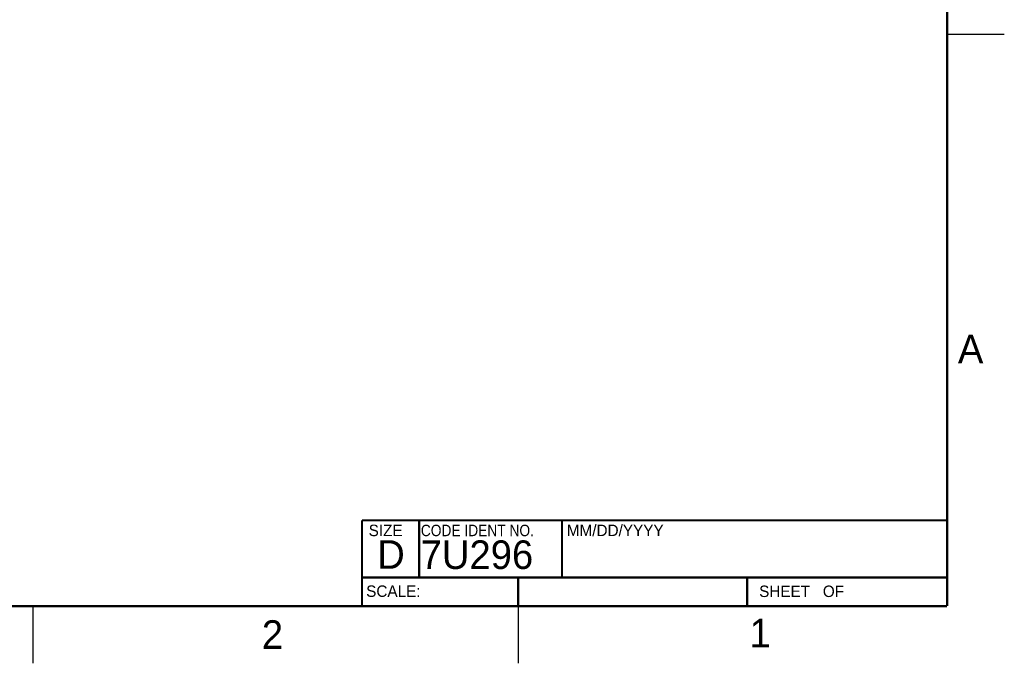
# Model space of a CAD drawing. Header units: inches. Extents: x 0 to 34, y 0 to 22.
# Tile 28 of 41: x 25.4 to 34, y 0 to 5.6. Entities that reach past the tile are written whole.
import ezdxf

# ---------------------------------------------------------------- set-up
doc = ezdxf.new("R2010")
doc.units = ezdxf.units.IN
doc.header["$LTSCALE"] = 1.87
doc.header["$MEASUREMENT"] = 0
doc.layers.get('0').update_dxf_attribs({"linetype": 'CONTINUOUS'})
doc.styles.add('TEXTSTYLE_2', font='txt')
doc.styles.add('TEXTSTYLE_3', font='txt', dxfattribs={"width": 0.9})

msp = doc.modelspace()

# ---------------------------------------------------------------- linework, layer by layer
at = {"color": 2, "linetype": 'CONTINUOUS'}
for p, q in [((33.5, 5.5), (34, 5.5)), ((25.5, 0.5), (25.5, 0)), ((29.75, 0), (29.75, 0.5))]:
    msp.add_line(p, q, dxfattribs=at)
at = {"color": 7, "linetype": 'CONTINUOUS', "const_width": 0.02}
for points in [[(33.5, 0.5), (33.5, 21.5)], [(28.38, 1.25), (33.5, 1.25)], [(28.38, 1.25), (28.38, 0.5)], [(0.5, 0.5), (33.5, 0.5)]]:
    msp.add_lwpolyline(points, dxfattribs=at)
at = {"color": 2, "linetype": 'CONTINUOUS', "const_width": 0.02}
for points in [[(28.88, 0.75), (28.88, 1.25)], [(30.13, 0.75), (30.13, 1.25)], [(28.38, 0.75), (33.5, 0.75)], [(29.7459, 0.75), (29.7459, 0.5)], [(31.75, 0.75), (31.75, 0.5)]]:
    msp.add_lwpolyline(points, dxfattribs=at)

# ---------------------------------------------------------------- texts
at = {"color": 2, "linetype": 'CONTINUOUS', "attachment_point": 1, "line_spacing_factor": 0.9}
for s, insert, char_height, width, style in [('A', (33.5939, 2.8728), 0.25, 0.25, 'TEXTSTYLE_2'), ('SIZE', (28.4379, 1.2118), 0.1, 0.4, 'TEXTSTYLE_2'), ('CODE IDENT NO.', (28.8949, 1.2115), 0.1, 1.26, 'TEXTSTYLE_3'), ('MM/DD/YYYY', (30.1721, 1.2121), 0.1, 1, 'TEXTSTYLE_2'), ('SCALE:', (28.4164, 0.6806), 0.1, 0.6, 'TEXTSTYLE_2'), ('SHEET   OF', (31.8549, 0.6795), 0.1, 1, 'TEXTSTYLE_2'), ('2', (27.5035, 0.3763), 0.25, 0.25, 'TEXTSTYLE_2'), ('1', (31.7706, 0.389), 0.25, 0.25, 'TEXTSTYLE_2')]:
    msp.add_mtext(s, dxfattribs=dict(at, insert=insert, char_height=char_height, width=width, style=style))
at = {"color": 7, "linetype": 'CONTINUOUS', "char_height": 0.25, "attachment_point": 1, "line_spacing_factor": 0.9, "style": 'TEXTSTYLE_2'}
for s, insert, width in [('D  ', (28.5128, 1.0764), 0.75), ('7U296', (28.8928, 1.0745), 1.25)]:
    msp.add_mtext(s, dxfattribs=dict(at, insert=insert, width=width))

doc.saveas('drawing.dxf')
